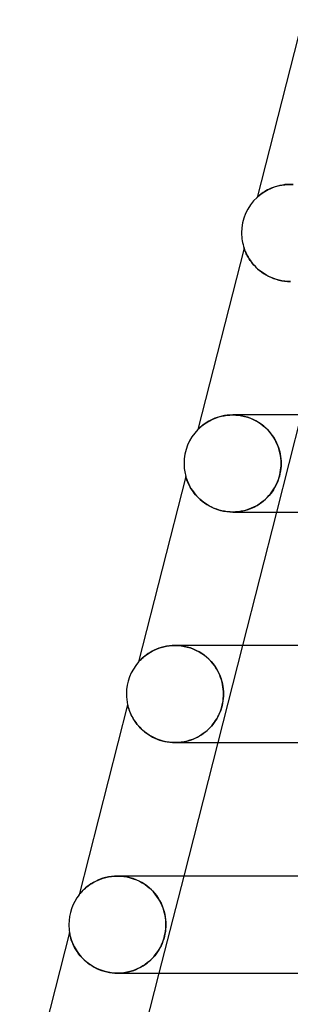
# Model space of a CAD drawing. Header units: millimetres. Extents: x -258 to 258, y -2 to 190.
# Tile 4 of 39: x -185 to -174, y 122 to 163. Entities that reach past the tile are written whole.
import ezdxf

# ---------------------------------------------------------------- set-up
doc = ezdxf.new("R2010")
doc.units = ezdxf.units.MM
doc.layers.add('HIDDEN', color=7, linetype='Continuous')
doc.layers.add('THICK', color=7, linetype='Continuous')

msp = doc.modelspace()

# ---------------------------------------------------------------- linework, layer by layer
at = {"layer": 'HIDDEN'}
for p, q in [((-174.859, 155.804), (-174.931, 155.768)), ((-174.782, 155.839), (-174.859, 155.804)), ((-174.7, 155.872), (-174.782, 155.839)), ((-174.612, 155.902), (-174.7, 155.872)), ((-174.519, 155.93), (-174.612, 155.902)), ((-174.422, 155.953), (-174.519, 155.93)), ((-174.32, 155.973), (-174.422, 155.953)), ((-174.214, 155.988), (-174.32, 155.973)), ((-174.105, 155.997), (-174.214, 155.988)), ((-173.992, 156), (-174.105, 155.997)), ((-173.88, 155.997), (-173.992, 156)), ((-173.991, 156), (-173.873, 155.997)), ((-175.359, 155.467), (-175.362, 155.464)), ((-175.349, 155.477), (-175.359, 155.467)), ((-175.332, 155.491), (-175.349, 155.477)), ((-175.31, 155.511), (-175.332, 155.491)), ((-175.282, 155.535), (-175.31, 155.511)), ((-175.248, 155.562), (-175.282, 155.535)), ((-175.208, 155.593), (-175.248, 155.562)), ((-175.164, 155.625), (-175.208, 155.593)), ((-175.113, 155.66), (-175.164, 155.625)), ((-175.058, 155.696), (-175.113, 155.66)), ((-174.997, 155.732), (-175.058, 155.696)), ((-174.931, 155.768), (-174.997, 155.732)), ((-175.898, 153.368), (-175.896, 153.364)), ((-175.896, 153.364), (-175.893, 153.353)), ((-175.893, 153.353), (-175.886, 153.335)), ((-175.886, 153.335), (-175.877, 153.309)), ((-175.877, 153.309), (-175.864, 153.275)), ((-175.864, 153.275), (-175.847, 153.235)), ((-175.847, 153.235), (-175.826, 153.186)), ((-175.826, 153.186), (-175.8, 153.133)), ((-175.8, 153.133), (-175.771, 153.074)), ((-175.771, 153.074), (-175.736, 153.011)), ((-175.736, 153.011), (-175.696, 152.945)), ((-175.696, 152.945), (-175.651, 152.876)), ((-175.651, 152.876), (-175.6, 152.806)), ((-175.6, 152.806), (-175.544, 152.735)), ((-175.544, 152.735), (-175.482, 152.664)), ((-175.482, 152.664), (-175.415, 152.593)), ((-175.415, 152.593), (-175.343, 152.524)), ((-175.343, 152.524), (-175.265, 152.457)), ((-175.265, 152.457), (-175.182, 152.392)), ((-175.182, 152.392), (-175.093, 152.331)), ((-175.093, 152.331), (-174.999, 152.273)), ((-174.999, 152.273), (-174.9, 152.219)), ((-174.9, 152.219), (-174.797, 152.17)), ((-174.797, 152.17), (-174.688, 152.126)), ((-174.688, 152.126), (-174.576, 152.088)), ((-174.576, 152.088), (-174.461, 152.057)), ((-174.461, 152.057), (-174.344, 152.032)), ((-174.344, 152.032), (-174.225, 152.014)), ((-174.225, 152.014), (-174.106, 152.003)), ((-174.106, 152.003), (-173.987, 152)), ((-176.708, 146.471), (-176.813, 146.45)), ((-176.598, 146.487), (-176.708, 146.471)), ((-176.485, 146.496), (-176.598, 146.487)), ((-176.368, 146.5), (-176.485, 146.496)), ((-176.25, 146.497), (-176.368, 146.5)), ((-176.365, 146.5), (-176.244, 146.496)), ((-176.129, 146.486), (-176.25, 146.497)), ((-176.244, 146.496), (-176.122, 146.485)), ((-176.008, 146.468), (-176.129, 146.486)), ((-176.122, 146.485), (-176, 146.467)), ((-175.885, 146.442), (-176.008, 146.468)), ((-176, 146.467), (-175.877, 146.44)), ((-174.545, 142.5), (-173.523, 146.5)), ((-177.64, 146.048), (-177.681, 146.014)), ((-177.593, 146.085), (-177.64, 146.048)), ((-177.541, 146.124), (-177.593, 146.085)), ((-177.482, 146.164), (-177.541, 146.124)), ((-177.418, 146.204), (-177.482, 146.164)), ((-177.348, 146.245), (-177.418, 146.204)), ((-177.272, 146.285), (-177.348, 146.245)), ((-177.19, 146.324), (-177.272, 146.285)), ((-177.103, 146.361), (-177.19, 146.324)), ((-177.011, 146.394), (-177.103, 146.361)), ((-176.914, 146.424), (-177.011, 146.394)), ((-176.813, 146.45), (-176.914, 146.424)), ((-175.763, 146.408), (-175.885, 146.442)), ((-175.877, 146.44), (-175.756, 146.406)), ((-175.642, 146.365), (-175.763, 146.408)), ((-175.756, 146.406), (-175.638, 146.364)), ((-175.523, 146.315), (-175.642, 146.365)), ((-175.638, 146.364), (-175.523, 146.315)), ((-175.408, 146.257), (-175.523, 146.315)), ((-175.523, 146.315), (-175.412, 146.259)), ((-175.412, 146.259), (-175.305, 146.197)), ((-175.297, 146.191), (-175.408, 146.257)), ((-175.305, 146.197), (-175.205, 146.13)), ((-175.191, 146.119), (-175.297, 146.191)), ((-175.205, 146.13), (-175.11, 146.057)), ((-175.09, 146.042), (-175.191, 146.119)), ((-175.11, 146.057), (-175.02, 145.98)), ((-177.802, 145.902), (-177.805, 145.898)), ((-177.79, 145.913), (-177.802, 145.902)), ((-177.772, 145.931), (-177.79, 145.913)), ((-177.748, 145.954), (-177.772, 145.931)), ((-177.717, 145.982), (-177.748, 145.954)), ((-177.681, 146.014), (-177.717, 145.982)), ((-174.996, 145.958), (-175.09, 146.042)), ((-175.02, 145.98), (-174.937, 145.9)), ((-174.908, 145.87), (-174.996, 145.958)), ((-174.937, 145.9), (-174.859, 145.815)), ((-174.827, 145.777), (-174.908, 145.87)), ((-174.859, 145.815), (-174.788, 145.728)), ((-174.752, 145.68), (-174.827, 145.777)), ((-174.788, 145.728), (-174.722, 145.638)), ((-174.684, 145.58), (-174.752, 145.68)), ((-174.722, 145.638), (-174.662, 145.546)), ((-174.622, 145.477), (-174.684, 145.58)), ((-174.662, 145.546), (-174.608, 145.451)), ((-174.568, 145.371), (-174.622, 145.477)), ((-174.608, 145.451), (-174.561, 145.356)), ((-174.52, 145.263), (-174.568, 145.371)), ((-174.561, 145.356), (-174.519, 145.26)), ((-174.479, 145.154), (-174.52, 145.263)), ((-174.519, 145.26), (-174.483, 145.164)), ((-174.483, 145.164), (-174.452, 145.068)), ((-174.445, 145.044), (-174.479, 145.154)), ((-174.452, 145.068), (-174.427, 144.973)), ((-174.418, 144.935), (-174.445, 145.044)), ((-174.427, 144.973), (-174.406, 144.878)), ((-174.397, 144.826), (-174.418, 144.935)), ((-174.406, 144.878), (-174.391, 144.784)), ((-174.383, 144.719), (-174.397, 144.826)), ((-174.391, 144.784), (-174.38, 144.691)), ((-174.374, 144.611), (-174.383, 144.719)), ((-174.38, 144.691), (-174.374, 144.596)), ((-174.372, 144.5), (-174.375, 144.395)), ((-174.372, 144.5), (-174.374, 144.611)), ((-174.374, 144.596), (-174.372, 144.5)), ((-174.374, 144.409), (-174.372, 144.5)), ((-174.454, 143.935), (-174.428, 144.031)), ((-174.417, 144.077), (-174.443, 143.973)), ((-174.428, 144.031), (-174.407, 144.127)), ((-174.397, 144.183), (-174.417, 144.077)), ((-174.407, 144.127), (-174.391, 144.222)), ((-174.383, 144.29), (-174.397, 144.183)), ((-174.391, 144.222), (-174.38, 144.316)), ((-174.375, 144.395), (-174.383, 144.29)), ((-174.38, 144.316), (-174.374, 144.409)), ((-178.3, 143.959), (-178.3, 143.957)), ((-178.3, 143.957), (-178.298, 143.95)), ((-178.298, 143.95), (-178.294, 143.936)), ((-178.294, 143.936), (-178.287, 143.915)), ((-178.287, 143.915), (-178.278, 143.885)), ((-178.278, 143.885), (-178.264, 143.844)), ((-178.264, 143.844), (-178.246, 143.795)), ((-178.246, 143.795), (-178.224, 143.74)), ((-178.224, 143.74), (-178.197, 143.68)), ((-178.197, 143.68), (-178.166, 143.615)), ((-178.166, 143.615), (-178.13, 143.546)), ((-174.599, 143.573), (-174.557, 143.659)), ((-174.549, 143.677), (-174.593, 143.586)), ((-174.557, 143.659), (-174.518, 143.749)), ((-174.509, 143.772), (-174.549, 143.677)), ((-174.518, 143.749), (-174.484, 143.841)), ((-174.474, 143.871), (-174.509, 143.772)), ((-174.484, 143.841), (-174.454, 143.935)), ((-174.443, 143.973), (-174.474, 143.871)), ((-178.13, 143.546), (-178.089, 143.474)), ((-178.089, 143.474), (-178.041, 143.4)), ((-178.041, 143.4), (-177.988, 143.325)), ((-177.988, 143.325), (-177.929, 143.248)), ((-177.929, 143.248), (-177.864, 143.171)), ((-174.872, 143.175), (-174.808, 143.252)), ((-174.801, 143.26), (-174.861, 143.187)), ((-174.808, 143.252), (-174.749, 143.33)), ((-174.745, 143.336), (-174.801, 143.26)), ((-174.749, 143.33), (-174.695, 143.41)), ((-174.691, 143.415), (-174.745, 143.336)), ((-174.695, 143.41), (-174.645, 143.49)), ((-174.64, 143.499), (-174.691, 143.415)), ((-174.645, 143.49), (-174.599, 143.573)), ((-174.593, 143.586), (-174.64, 143.499)), ((-177.864, 143.171), (-177.791, 143.094)), ((-177.791, 143.094), (-177.712, 143.019)), ((-177.712, 143.019), (-177.627, 142.946)), ((-177.627, 142.946), (-177.535, 142.877)), ((-177.535, 142.877), (-177.437, 142.811)), ((-177.437, 142.811), (-177.334, 142.75)), ((-175.358, 142.773), (-175.265, 142.831)), ((-175.23, 142.856), (-175.317, 142.798)), ((-175.265, 142.831), (-175.177, 142.894)), ((-175.147, 142.916), (-175.23, 142.856)), ((-175.177, 142.894), (-175.093, 142.96)), ((-175.069, 142.98), (-175.147, 142.916)), ((-175.093, 142.96), (-175.014, 143.029)), ((-174.995, 143.047), (-175.069, 142.98)), ((-175.014, 143.029), (-174.94, 143.101)), ((-174.926, 143.116), (-174.995, 143.047)), ((-174.94, 143.101), (-174.872, 143.175)), ((-174.861, 143.187), (-174.926, 143.116)), ((-177.334, 142.75), (-177.224, 142.694)), ((-177.224, 142.694), (-177.11, 142.644)), ((-177.11, 142.644), (-176.991, 142.601)), ((-176.991, 142.601), (-176.868, 142.565)), ((-176.868, 142.565), (-176.743, 142.536)), ((-176.743, 142.536), (-176.616, 142.516)), ((-176.616, 142.516), (-176.489, 142.504)), ((-176.489, 142.504), (-176.363, 142.5)), ((-176.363, 142.5), (-176.239, 142.504)), ((-176.248, 142.503), (-176.361, 142.5)), ((-176.135, 142.513), (-176.248, 142.503)), ((-176.239, 142.504), (-176.118, 142.515)), ((-176.023, 142.529), (-176.135, 142.513)), ((-176.118, 142.515), (-175.999, 142.534)), ((-175.914, 142.552), (-176.023, 142.529)), ((-175.999, 142.534), (-175.883, 142.559)), ((-175.807, 142.58), (-175.914, 142.552)), ((-175.883, 142.559), (-175.77, 142.591)), ((-175.703, 142.613), (-175.807, 142.58)), ((-175.77, 142.591), (-175.661, 142.628)), ((-175.601, 142.652), (-175.703, 142.613)), ((-175.661, 142.628), (-175.556, 142.671)), ((-175.503, 142.696), (-175.601, 142.652)), ((-175.556, 142.671), (-175.455, 142.72)), ((-175.408, 142.745), (-175.503, 142.696)), ((-175.455, 142.72), (-175.358, 142.773)), ((-175.317, 142.798), (-175.408, 142.745)), ((-179.695, 136.76), (-179.778, 136.713)), ((-179.606, 136.805), (-179.695, 136.76)), ((-179.513, 136.846), (-179.606, 136.805)), ((-179.415, 136.884), (-179.513, 136.846)), ((-179.313, 136.917), (-179.415, 136.884)), ((-179.206, 136.946), (-179.313, 136.917)), ((-179.095, 136.969), (-179.206, 136.946)), ((-178.98, 136.986), (-179.095, 136.969)), ((-178.862, 136.996), (-178.98, 136.986)), ((-178.741, 137), (-178.862, 136.996)), ((-178.743, 137), (-178.619, 136.996)), ((-178.616, 136.996), (-178.741, 137)), ((-178.619, 136.996), (-178.494, 136.985)), ((-178.489, 136.984), (-178.616, 136.996)), ((-178.494, 136.985), (-178.367, 136.965)), ((-178.361, 136.964), (-178.489, 136.984)), ((-178.367, 136.965), (-178.239, 136.937)), ((-178.234, 136.935), (-178.361, 136.964)), ((-178.239, 136.937), (-178.113, 136.9)), ((-178.109, 136.898), (-178.234, 136.935)), ((-178.113, 136.9), (-177.989, 136.854)), ((-177.987, 136.853), (-178.109, 136.898)), ((-177.989, 136.854), (-177.868, 136.8)), ((-177.868, 136.8), (-177.987, 136.853)), ((-177.754, 136.741), (-177.868, 136.8)), ((-177.868, 136.8), (-177.751, 136.739)), ((-177.645, 136.674), (-177.754, 136.741)), ((-177.751, 136.739), (-177.639, 136.67)), ((-176.971, 133), (-175.949, 137)), ((-180.246, 136.327), (-180.251, 136.322)), ((-180.232, 136.343), (-180.246, 136.327)), ((-180.209, 136.367), (-180.232, 136.343)), ((-180.179, 136.398), (-180.209, 136.367)), ((-180.143, 136.434), (-180.179, 136.398)), ((-180.099, 136.475), (-180.143, 136.434)), ((-180.049, 136.519), (-180.099, 136.475)), ((-179.991, 136.567), (-180.049, 136.519)), ((-179.927, 136.615), (-179.991, 136.567)), ((-179.855, 136.665), (-179.927, 136.615)), ((-179.778, 136.713), (-179.855, 136.665)), ((-177.543, 136.602), (-177.645, 136.674)), ((-177.639, 136.67), (-177.533, 136.595)), ((-177.446, 136.525), (-177.543, 136.602)), ((-177.533, 136.595), (-177.433, 136.514)), ((-177.355, 136.443), (-177.446, 136.525)), ((-177.433, 136.514), (-177.34, 136.427)), ((-177.272, 136.357), (-177.355, 136.443)), ((-177.34, 136.427), (-177.253, 136.336)), ((-177.194, 136.268), (-177.272, 136.357)), ((-177.253, 136.336), (-177.174, 136.242)), ((-177.123, 136.175), (-177.194, 136.268)), ((-177.174, 136.242), (-177.101, 136.143)), ((-177.059, 136.079), (-177.123, 136.175)), ((-177.101, 136.143), (-177.035, 136.041)), ((-177.001, 135.982), (-177.059, 136.079)), ((-177.035, 136.041), (-176.977, 135.938)), ((-176.949, 135.883), (-177.001, 135.982)), ((-176.977, 135.938), (-176.926, 135.834)), ((-176.904, 135.784), (-176.949, 135.883)), ((-176.926, 135.834), (-176.882, 135.73)), ((-176.866, 135.685), (-176.904, 135.784)), ((-176.882, 135.73), (-176.845, 135.625)), ((-176.833, 135.586), (-176.866, 135.685)), ((-176.845, 135.625), (-176.814, 135.521)), ((-176.806, 135.488), (-176.833, 135.586)), ((-176.814, 135.521), (-176.79, 135.418)), ((-176.784, 135.391), (-176.806, 135.488)), ((-176.79, 135.418), (-176.771, 135.314)), ((-176.768, 135.295), (-176.784, 135.391)), ((-176.771, 135.314), (-176.758, 135.21)), ((-176.756, 135.199), (-176.768, 135.295)), ((-176.758, 135.21), (-176.75, 135.105)), ((-176.749, 135.1), (-176.756, 135.199)), ((-176.75, 135.105), (-176.747, 135)), ((-176.747, 135), (-176.749, 135.1)), ((-176.768, 134.716), (-176.784, 134.62)), ((-176.779, 134.646), (-176.765, 134.736)), ((-176.756, 134.811), (-176.768, 134.716)), ((-176.765, 134.736), (-176.755, 134.825)), ((-176.75, 134.905), (-176.756, 134.811)), ((-176.755, 134.825), (-176.749, 134.913)), ((-176.747, 135), (-176.75, 134.905)), ((-176.749, 134.913), (-176.747, 135)), ((-180.701, 134.559), (-180.7, 134.555)), ((-180.7, 134.555), (-180.697, 134.543)), ((-180.697, 134.543), (-180.692, 134.524)), ((-180.692, 134.524), (-180.686, 134.498)), ((-180.686, 134.498), (-180.677, 134.466)), ((-180.677, 134.466), (-180.666, 134.428)), ((-180.666, 134.428), (-180.653, 134.387)), ((-180.653, 134.387), (-180.637, 134.342)), ((-180.637, 134.342), (-180.62, 134.295)), ((-180.62, 134.295), (-180.6, 134.245)), ((-176.908, 134.215), (-176.875, 134.296)), ((-176.862, 134.333), (-176.897, 134.241)), ((-176.875, 134.296), (-176.846, 134.381)), ((-176.831, 134.427), (-176.862, 134.333)), ((-176.846, 134.381), (-176.82, 134.468)), ((-176.805, 134.523), (-176.831, 134.427)), ((-176.82, 134.468), (-176.797, 134.557)), ((-176.784, 134.62), (-176.805, 134.523)), ((-176.797, 134.557), (-176.779, 134.646)), ((-180.6, 134.245), (-180.577, 134.192)), ((-180.577, 134.192), (-180.551, 134.136)), ((-180.551, 134.136), (-180.522, 134.078)), ((-180.522, 134.078), (-180.488, 134.018)), ((-180.488, 134.018), (-180.452, 133.956)), ((-180.452, 133.956), (-180.411, 133.892)), ((-180.411, 133.892), (-180.366, 133.828)), ((-177.072, 133.906), (-177.126, 133.828)), ((-177.119, 133.837), (-177.07, 133.91)), ((-177.023, 133.985), (-177.072, 133.906)), ((-177.07, 133.91), (-177.024, 133.984)), ((-177.024, 133.984), (-176.982, 134.06)), ((-176.978, 134.067), (-177.023, 133.985)), ((-176.982, 134.06), (-176.943, 134.136)), ((-176.936, 134.152), (-176.978, 134.067)), ((-176.943, 134.136), (-176.908, 134.215)), ((-176.897, 134.241), (-176.936, 134.152)), ((-180.366, 133.828), (-180.316, 133.763)), ((-180.316, 133.763), (-180.262, 133.698)), ((-180.262, 133.698), (-180.203, 133.633)), ((-180.203, 133.633), (-180.141, 133.569)), ((-180.141, 133.569), (-180.073, 133.507)), ((-180.073, 133.507), (-180.002, 133.447)), ((-177.493, 133.44), (-177.421, 133.5)), ((-177.387, 133.531), (-177.465, 133.463)), ((-177.421, 133.5), (-177.353, 133.563)), ((-177.314, 133.603), (-177.387, 133.531)), ((-177.353, 133.563), (-177.289, 133.629)), ((-177.247, 133.676), (-177.314, 133.603)), ((-177.289, 133.629), (-177.229, 133.696)), ((-177.184, 133.751), (-177.247, 133.676)), ((-177.229, 133.696), (-177.172, 133.766)), ((-177.126, 133.828), (-177.184, 133.751)), ((-177.172, 133.766), (-177.119, 133.837)), ((-180.002, 133.447), (-179.926, 133.389)), ((-179.926, 133.389), (-179.846, 133.333)), ((-179.846, 133.333), (-179.761, 133.28)), ((-179.761, 133.28), (-179.672, 133.23)), ((-179.672, 133.23), (-179.579, 133.185)), ((-179.579, 133.185), (-179.483, 133.143)), ((-179.483, 133.143), (-179.382, 133.106)), ((-179.382, 133.106), (-179.279, 133.074)), ((-179.279, 133.074), (-179.173, 133.048)), ((-178.305, 133.048), (-178.202, 133.074)), ((-178.139, 133.093), (-178.252, 133.06)), ((-178.202, 133.074), (-178.102, 133.105)), ((-178.029, 133.131), (-178.139, 133.093)), ((-178.102, 133.105), (-178.004, 133.141)), ((-177.923, 133.175), (-178.029, 133.131)), ((-178.004, 133.141), (-177.91, 133.181)), ((-177.822, 133.224), (-177.923, 133.175)), ((-177.91, 133.181), (-177.819, 133.226)), ((-177.726, 133.278), (-177.822, 133.224)), ((-177.819, 133.226), (-177.732, 133.274)), ((-177.732, 133.274), (-177.648, 133.326)), ((-177.634, 133.336), (-177.726, 133.278)), ((-177.648, 133.326), (-177.569, 133.382)), ((-177.547, 133.398), (-177.634, 133.336)), ((-177.569, 133.382), (-177.493, 133.44)), ((-177.465, 133.463), (-177.547, 133.398)), ((-179.173, 133.048), (-179.065, 133.027)), ((-179.065, 133.027), (-178.956, 133.012)), ((-178.956, 133.012), (-178.846, 133.003)), ((-178.846, 133.003), (-178.735, 133)), ((-178.612, 133.004), (-178.736, 133)), ((-178.735, 133), (-178.626, 133.003)), ((-178.626, 133.003), (-178.517, 133.012)), ((-178.489, 133.016), (-178.612, 133.004)), ((-178.517, 133.012), (-178.41, 133.027)), ((-178.369, 133.035), (-178.489, 133.016)), ((-178.41, 133.027), (-178.305, 133.048)), ((-178.252, 133.06), (-178.369, 133.035)), ((-181.721, 127.407), (-181.83, 127.369)), ((-181.608, 127.439), (-181.721, 127.407)), ((-181.49, 127.465), (-181.608, 127.439)), ((-181.369, 127.484), (-181.49, 127.465)), ((-181.244, 127.496), (-181.369, 127.484)), ((-181.116, 127.5), (-181.244, 127.496)), ((-181.118, 127.5), (-180.99, 127.496)), ((-180.987, 127.496), (-181.116, 127.5)), ((-180.99, 127.496), (-180.86, 127.484)), ((-180.857, 127.483), (-180.987, 127.496)), ((-180.86, 127.484), (-180.728, 127.462)), ((-180.728, 127.462), (-180.857, 127.483)), ((-180.598, 127.432), (-180.728, 127.462)), ((-180.728, 127.462), (-180.597, 127.432)), ((-180.472, 127.394), (-180.598, 127.432)), ((-180.597, 127.432), (-180.467, 127.392)), ((-180.348, 127.348), (-180.472, 127.394)), ((-180.467, 127.392), (-180.339, 127.344)), ((-179.397, 123.5), (-178.375, 127.5)), ((-182.432, 127.012), (-182.49, 126.96)), ((-182.366, 127.066), (-182.432, 127.012)), ((-182.293, 127.121), (-182.366, 127.066)), ((-182.212, 127.176), (-182.293, 127.121)), ((-182.125, 127.23), (-182.212, 127.176)), ((-182.032, 127.28), (-182.125, 127.23)), ((-181.933, 127.327), (-182.032, 127.28)), ((-181.83, 127.369), (-181.933, 127.327)), ((-180.229, 127.294), (-180.348, 127.348)), ((-180.339, 127.344), (-180.215, 127.286)), ((-180.115, 127.233), (-180.229, 127.294)), ((-180.215, 127.286), (-180.096, 127.221)), ((-180.007, 127.165), (-180.115, 127.233)), ((-180.096, 127.221), (-179.982, 127.148)), ((-179.905, 127.092), (-180.007, 127.165)), ((-179.982, 127.148), (-179.875, 127.069)), ((-179.809, 127.015), (-179.905, 127.092)), ((-179.875, 127.069), (-179.774, 126.984)), ((-179.72, 126.932), (-179.809, 127.015)), ((-179.774, 126.984), (-179.681, 126.893)), ((-182.694, 126.74), (-182.7, 126.733)), ((-182.679, 126.758), (-182.694, 126.74)), ((-182.655, 126.787), (-182.679, 126.758)), ((-182.624, 126.824), (-182.655, 126.787)), ((-182.585, 126.865), (-182.624, 126.824)), ((-182.542, 126.911), (-182.585, 126.865)), ((-182.49, 126.96), (-182.542, 126.911)), ((-179.637, 126.846), (-179.72, 126.932)), ((-179.681, 126.893), (-179.595, 126.798)), ((-179.561, 126.757), (-179.637, 126.846)), ((-179.595, 126.798), (-179.516, 126.699)), ((-179.491, 126.664), (-179.561, 126.757)), ((-179.516, 126.699), (-179.445, 126.596)), ((-179.428, 126.569), (-179.491, 126.664)), ((-179.445, 126.596), (-179.381, 126.49)), ((-179.371, 126.472), (-179.428, 126.569)), ((-179.381, 126.49), (-179.324, 126.381)), ((-179.32, 126.373), (-179.371, 126.472)), ((-179.324, 126.381), (-179.274, 126.27)), ((-179.275, 126.273), (-179.32, 126.373)), ((-179.236, 126.172), (-179.275, 126.273)), ((-179.274, 126.27), (-179.231, 126.157)), ((-179.204, 126.073), (-179.236, 126.172)), ((-179.231, 126.157), (-179.196, 126.044)), ((-179.178, 125.974), (-179.204, 126.073)), ((-179.196, 126.044), (-179.168, 125.932)), ((-179.157, 125.877), (-179.178, 125.974)), ((-179.168, 125.932), (-179.148, 125.821)), ((-179.142, 125.781), (-179.157, 125.877)), ((-179.148, 125.821), (-179.133, 125.712)), ((-179.131, 125.687), (-179.142, 125.781)), ((-179.133, 125.712), (-179.125, 125.605)), ((-179.125, 125.407), (-179.132, 125.311)), ((-179.125, 125.595), (-179.131, 125.687)), ((-179.131, 125.323), (-179.125, 125.412)), ((-179.125, 125.605), (-179.123, 125.5)), ((-179.123, 125.5), (-179.125, 125.595)), ((-179.125, 125.412), (-179.123, 125.5)), ((-179.123, 125.5), (-179.125, 125.407)), ((-183.098, 125.173), (-183.097, 125.168)), ((-183.097, 125.168), (-183.095, 125.155)), ((-183.095, 125.155), (-183.091, 125.134)), ((-183.091, 125.134), (-183.085, 125.106)), ((-183.085, 125.106), (-183.078, 125.071)), ((-183.078, 125.071), (-183.069, 125.032)), ((-183.069, 125.032), (-183.058, 124.988)), ((-183.058, 124.988), (-183.045, 124.942)), ((-179.224, 124.872), (-179.197, 124.96)), ((-179.183, 125.014), (-179.211, 124.914)), ((-179.197, 124.96), (-179.174, 125.05)), ((-179.161, 125.114), (-179.183, 125.014)), ((-179.174, 125.05), (-179.156, 125.142)), ((-179.144, 125.213), (-179.161, 125.114)), ((-179.156, 125.142), (-179.141, 125.233)), ((-179.132, 125.311), (-179.144, 125.213)), ((-179.141, 125.233), (-179.131, 125.323)), ((-183.045, 124.942), (-183.029, 124.892)), ((-183.029, 124.892), (-183.011, 124.839)), ((-183.011, 124.839), (-182.989, 124.781)), ((-182.989, 124.781), (-182.964, 124.721)), ((-182.964, 124.721), (-182.936, 124.658)), ((-182.936, 124.658), (-182.904, 124.592)), ((-182.904, 124.592), (-182.867, 124.525)), ((-179.406, 124.473), (-179.363, 124.549)), ((-179.322, 124.63), (-179.367, 124.542)), ((-179.363, 124.549), (-179.323, 124.627)), ((-179.323, 124.627), (-179.287, 124.706)), ((-179.281, 124.721), (-179.322, 124.63)), ((-179.287, 124.706), (-179.254, 124.787)), ((-179.244, 124.816), (-179.281, 124.721)), ((-179.254, 124.787), (-179.224, 124.872)), ((-179.211, 124.914), (-179.244, 124.816)), ((-182.867, 124.525), (-182.826, 124.456)), ((-182.826, 124.456), (-182.781, 124.386)), ((-182.781, 124.386), (-182.731, 124.315)), ((-182.731, 124.315), (-182.677, 124.246)), ((-182.677, 124.246), (-182.618, 124.177)), ((-182.618, 124.177), (-182.555, 124.109)), ((-179.652, 124.143), (-179.725, 124.067)), ((-179.683, 124.11), (-179.62, 124.179)), ((-179.584, 124.22), (-179.652, 124.143)), ((-179.62, 124.179), (-179.56, 124.25)), ((-179.522, 124.299), (-179.584, 124.22)), ((-179.56, 124.25), (-179.505, 124.323)), ((-179.466, 124.379), (-179.522, 124.299)), ((-179.505, 124.323), (-179.454, 124.397)), ((-179.414, 124.459), (-179.466, 124.379)), ((-179.454, 124.397), (-179.406, 124.473)), ((-179.367, 124.542), (-179.414, 124.459)), ((-182.555, 124.109), (-182.487, 124.042)), ((-182.487, 124.042), (-182.415, 123.978)), ((-182.415, 123.978), (-182.337, 123.916)), ((-182.337, 123.916), (-182.255, 123.856)), ((-182.255, 123.856), (-182.169, 123.8)), ((-182.169, 123.8), (-182.078, 123.747)), ((-182.078, 123.747), (-181.983, 123.698)), ((-180.173, 123.737), (-180.276, 123.686)), ((-180.248, 123.699), (-180.154, 123.748)), ((-180.074, 123.795), (-180.173, 123.737)), ((-180.154, 123.748), (-180.064, 123.8)), ((-179.979, 123.856), (-180.074, 123.795)), ((-180.064, 123.8), (-179.979, 123.857)), ((-179.89, 123.923), (-179.979, 123.856)), ((-179.979, 123.857), (-179.899, 123.916)), ((-179.899, 123.916), (-179.822, 123.978)), ((-179.805, 123.993), (-179.89, 123.923)), ((-179.822, 123.978), (-179.75, 124.043)), ((-179.725, 124.067), (-179.805, 123.993)), ((-179.75, 124.043), (-179.683, 124.11)), ((-181.983, 123.698), (-181.883, 123.654)), ((-181.883, 123.654), (-181.78, 123.614)), ((-181.78, 123.614), (-181.673, 123.58)), ((-181.673, 123.58), (-181.564, 123.551)), ((-181.564, 123.551), (-181.452, 123.529)), ((-181.452, 123.529), (-181.339, 123.513)), ((-181.339, 123.513), (-181.225, 123.503)), ((-181.225, 123.503), (-181.111, 123.5)), ((-181.111, 123.5), (-180.995, 123.504)), ((-180.981, 123.504), (-181.11, 123.5)), ((-180.995, 123.504), (-180.88, 123.514)), ((-180.855, 123.517), (-180.981, 123.504)), ((-180.88, 123.514), (-180.768, 123.53)), ((-180.731, 123.537), (-180.855, 123.517)), ((-180.768, 123.53), (-180.658, 123.553)), ((-180.612, 123.565), (-180.731, 123.537)), ((-180.658, 123.553), (-180.551, 123.582)), ((-180.496, 123.599), (-180.612, 123.565)), ((-180.551, 123.582), (-180.446, 123.616)), ((-180.384, 123.639), (-180.496, 123.599)), ((-180.446, 123.616), (-180.345, 123.655)), ((-180.276, 123.686), (-180.384, 123.639)), ((-180.345, 123.655), (-180.248, 123.699))]:
    msp.add_line(p, q, dxfattribs=at)
at = {"layer": 'THICK'}
for p, q in [((-173.493, 162.785), (-175.362, 155.464)), ((-174.975, 155.744), (-174.901, 155.784)), ((-174.901, 155.784), (-174.821, 155.822)), ((-174.821, 155.822), (-174.734, 155.858)), ((-174.734, 155.858), (-174.643, 155.892)), ((-174.643, 155.892), (-174.545, 155.922)), ((-174.545, 155.922), (-174.442, 155.949)), ((-174.442, 155.949), (-174.335, 155.97)), ((-174.335, 155.97), (-174.223, 155.986)), ((-174.223, 155.986), (-174.109, 155.997)), ((-174.109, 155.997), (-173.991, 156)), ((-175.362, 155.464), (-175.36, 155.466)), ((-175.36, 155.466), (-175.353, 155.473)), ((-175.353, 155.473), (-175.34, 155.484)), ((-175.34, 155.484), (-175.32, 155.502)), ((-175.32, 155.502), (-175.291, 155.527)), ((-175.291, 155.527), (-175.254, 155.557)), ((-175.254, 155.557), (-175.211, 155.591)), ((-175.211, 155.591), (-175.161, 155.627)), ((-175.161, 155.627), (-175.105, 155.666)), ((-175.105, 155.666), (-175.043, 155.705)), ((-175.043, 155.705), (-174.975, 155.744)), ((-175.898, 153.368), (-177.805, 145.898)), ((-175.896, 153.364), (-175.898, 153.368)), ((-175.892, 153.352), (-175.896, 153.364)), ((-175.885, 153.332), (-175.892, 153.352)), ((-175.875, 153.305), (-175.885, 153.332)), ((-175.862, 153.271), (-175.875, 153.305)), ((-175.846, 153.232), (-175.862, 153.271)), ((-175.827, 153.189), (-175.846, 153.232)), ((-175.805, 153.141), (-175.827, 153.189)), ((-175.78, 153.091), (-175.805, 153.141)), ((-175.751, 153.039), (-175.78, 153.091)), ((-175.719, 152.983), (-175.751, 153.039)), ((-175.683, 152.925), (-175.719, 152.983)), ((-175.643, 152.865), (-175.683, 152.925)), ((-175.598, 152.803), (-175.643, 152.865)), ((-175.548, 152.74), (-175.598, 152.803)), ((-175.493, 152.676), (-175.548, 152.74)), ((-175.433, 152.611), (-175.493, 152.676)), ((-175.368, 152.548), (-175.433, 152.611)), ((-175.299, 152.485), (-175.368, 152.548)), ((-175.224, 152.424), (-175.299, 152.485)), ((-175.144, 152.365), (-175.224, 152.424)), ((-175.059, 152.309), (-175.144, 152.365)), ((-174.969, 152.256), (-175.059, 152.309)), ((-174.874, 152.206), (-174.969, 152.256)), ((-174.775, 152.161), (-174.874, 152.206)), ((-174.672, 152.12), (-174.775, 152.161)), ((-174.564, 152.085), (-174.672, 152.12)), ((-174.453, 152.055), (-174.564, 152.085)), ((-174.339, 152.031), (-174.453, 152.055)), ((-174.223, 152.014), (-174.339, 152.031)), ((-174.105, 152.003), (-174.223, 152.014)), ((-173.986, 152), (-174.105, 152.003)), ((-176.836, 146.444), (-176.724, 146.468)), ((-176.724, 146.468), (-176.608, 146.485)), ((-176.608, 146.485), (-176.488, 146.496)), ((-176.488, 146.496), (-176.365, 146.5)), ((-1.853, 146.5), (-176.365, 146.5)), ((-177.684, 146.011), (-177.638, 146.05)), ((-177.638, 146.05), (-177.586, 146.09)), ((-177.586, 146.09), (-177.528, 146.133)), ((-177.528, 146.133), (-177.463, 146.176)), ((-177.463, 146.176), (-177.393, 146.22)), ((-177.393, 146.22), (-177.315, 146.263)), ((-177.315, 146.263), (-177.231, 146.305)), ((-177.231, 146.305), (-177.142, 146.345)), ((-177.142, 146.345), (-177.045, 146.382)), ((-177.045, 146.382), (-176.943, 146.416)), ((-176.943, 146.416), (-176.836, 146.444)), ((-177.805, 145.898), (-177.803, 145.901)), ((-177.803, 145.901), (-177.794, 145.909)), ((-177.794, 145.909), (-177.779, 145.925)), ((-177.779, 145.925), (-177.755, 145.947)), ((-177.755, 145.947), (-177.723, 145.977)), ((-177.723, 145.977), (-177.684, 146.011)), ((-178.3, 143.959), (-180.251, 136.322)), ((-178.3, 143.956), (-178.3, 143.959)), ((-178.298, 143.948), (-178.3, 143.956)), ((-178.293, 143.935), (-178.298, 143.948)), ((-178.287, 143.915), (-178.293, 143.935)), ((-178.279, 143.888), (-178.287, 143.915)), ((-178.268, 143.856), (-178.279, 143.888)), ((-178.254, 143.818), (-178.268, 143.856)), ((-178.238, 143.777), (-178.254, 143.818)), ((-178.22, 143.731), (-178.238, 143.777)), ((-178.198, 143.682), (-178.22, 143.731)), ((-178.174, 143.63), (-178.198, 143.682)), ((-178.146, 143.576), (-178.174, 143.63)), ((-178.115, 143.52), (-178.146, 143.576)), ((-178.081, 143.461), (-178.115, 143.52)), ((-178.042, 143.401), (-178.081, 143.461)), ((-177.999, 143.339), (-178.042, 143.401)), ((-177.952, 143.276), (-177.999, 143.339)), ((-177.9, 143.213), (-177.952, 143.276)), ((-177.844, 143.149), (-177.9, 143.213)), ((-177.783, 143.086), (-177.844, 143.149)), ((-177.717, 143.023), (-177.783, 143.086)), ((-177.646, 142.963), (-177.717, 143.023)), ((-177.571, 142.903), (-177.646, 142.963)), ((-177.492, 142.847), (-177.571, 142.903)), ((-177.407, 142.792), (-177.492, 142.847)), ((-177.318, 142.742), (-177.407, 142.792)), ((-177.225, 142.694), (-177.318, 142.742)), ((-177.128, 142.651), (-177.225, 142.694)), ((-177.026, 142.613), (-177.128, 142.651)), ((-176.921, 142.579), (-177.026, 142.613)), ((-176.813, 142.551), (-176.921, 142.579)), ((-176.702, 142.529), (-176.813, 142.551)), ((-176.59, 142.513), (-176.702, 142.529)), ((-176.476, 142.503), (-176.59, 142.513)), ((-176.361, 142.5), (-176.476, 142.503)), ((-176.364, 142.5), (-2, 142.5)), ((-175.949, 137), (-174.545, 142.5)), ((-179.836, 136.677), (-179.763, 136.722)), ((-179.763, 136.722), (-179.685, 136.765)), ((-179.685, 136.765), (-179.601, 136.808)), ((-179.601, 136.808), (-179.511, 136.847)), ((-179.511, 136.847), (-179.415, 136.884)), ((-179.415, 136.884), (-179.314, 136.917)), ((-179.314, 136.917), (-179.208, 136.945)), ((-179.208, 136.945), (-179.097, 136.968)), ((-179.097, 136.968), (-178.983, 136.985)), ((-178.983, 136.985), (-178.865, 136.996)), ((-178.865, 136.996), (-178.743, 137)), ((-1.872, 137), (-178.74, 137)), ((-180.251, 136.322), (-180.248, 136.325)), ((-180.248, 136.325), (-180.241, 136.333)), ((-180.241, 136.333), (-180.228, 136.348)), ((-180.228, 136.348), (-180.208, 136.369)), ((-180.208, 136.369), (-180.181, 136.397)), ((-180.181, 136.397), (-180.148, 136.429)), ((-180.148, 136.429), (-180.11, 136.466)), ((-180.11, 136.466), (-180.066, 136.505)), ((-180.066, 136.505), (-180.017, 136.546)), ((-180.017, 136.546), (-179.962, 136.589)), ((-179.962, 136.589), (-179.902, 136.633)), ((-179.902, 136.633), (-179.836, 136.677)), ((-180.701, 134.559), (-182.7, 126.733)), ((-180.7, 134.557), (-180.701, 134.559)), ((-180.699, 134.551), (-180.7, 134.557)), ((-180.696, 134.538), (-180.699, 134.551)), ((-180.691, 134.518), (-180.696, 134.538)), ((-180.683, 134.488), (-180.691, 134.518)), ((-180.672, 134.449), (-180.683, 134.488)), ((-180.657, 134.401), (-180.672, 134.449)), ((-180.639, 134.345), (-180.657, 134.401)), ((-180.616, 134.284), (-180.639, 134.345)), ((-180.588, 134.217), (-180.616, 134.284)), ((-180.555, 134.145), (-180.588, 134.217)), ((-180.517, 134.069), (-180.555, 134.145)), ((-180.473, 133.991), (-180.517, 134.069)), ((-180.423, 133.911), (-180.473, 133.991)), ((-180.367, 133.83), (-180.423, 133.911)), ((-180.306, 133.75), (-180.367, 133.83)), ((-180.238, 133.671), (-180.306, 133.75)), ((-180.164, 133.593), (-180.238, 133.671)), ((-180.084, 133.517), (-180.164, 133.593)), ((-179.999, 133.444), (-180.084, 133.517)), ((-179.907, 133.375), (-179.999, 133.444)), ((-179.809, 133.309), (-179.907, 133.375)), ((-179.705, 133.248), (-179.809, 133.309)), ((-179.596, 133.193), (-179.705, 133.248)), ((-179.482, 133.143), (-179.596, 133.193)), ((-179.363, 133.1), (-179.482, 133.143)), ((-179.241, 133.064), (-179.363, 133.1)), ((-179.116, 133.036), (-179.241, 133.064)), ((-178.99, 133.016), (-179.116, 133.036)), ((-178.863, 133.004), (-178.99, 133.016)), ((-178.736, 133), (-178.863, 133.004)), ((-178.739, 133), (-2, 133)), ((-178.375, 127.5), (-176.971, 133)), ((-181.815, 127.375), (-181.71, 127.411)), ((-181.71, 127.411), (-181.6, 127.441)), ((-181.6, 127.441), (-181.485, 127.466)), ((-181.485, 127.466), (-181.367, 127.484)), ((-181.367, 127.484), (-181.244, 127.496)), ((-181.244, 127.496), (-181.118, 127.5)), ((-1.89, 127.5), (-181.115, 127.5)), ((-182.493, 126.957), (-182.443, 127.003)), ((-182.443, 127.003), (-182.386, 127.05)), ((-182.386, 127.05), (-182.323, 127.099)), ((-182.323, 127.099), (-182.254, 127.149)), ((-182.254, 127.149), (-182.178, 127.198)), ((-182.178, 127.198), (-182.097, 127.245)), ((-182.097, 127.245), (-182.009, 127.292)), ((-182.009, 127.292), (-181.915, 127.335)), ((-181.915, 127.335), (-181.815, 127.375)), ((-182.7, 126.733), (-182.697, 126.737)), ((-182.697, 126.737), (-182.687, 126.749)), ((-182.687, 126.749), (-182.671, 126.768)), ((-182.671, 126.768), (-182.647, 126.797)), ((-182.647, 126.797), (-182.616, 126.832)), ((-182.616, 126.832), (-182.58, 126.871)), ((-182.58, 126.871), (-182.539, 126.913)), ((-182.539, 126.913), (-182.493, 126.957)), ((-183.098, 125.173), (-185.153, 117.126)), ((-183.098, 125.17), (-183.098, 125.173)), ((-183.096, 125.163), (-183.098, 125.17)), ((-183.094, 125.149), (-183.096, 125.163)), ((-183.09, 125.128), (-183.094, 125.149)), ((-183.084, 125.097), (-183.09, 125.128)), ((-183.074, 125.054), (-183.084, 125.097)), ((-183.061, 125.003), (-183.074, 125.054)), ((-183.045, 124.943), (-183.061, 125.003)), ((-183.024, 124.877), (-183.045, 124.943)), ((-182.998, 124.805), (-183.024, 124.877)), ((-182.967, 124.727), (-182.998, 124.805)), ((-182.93, 124.646), (-182.967, 124.727)), ((-182.888, 124.562), (-182.93, 124.646)), ((-182.838, 124.475), (-182.888, 124.562)), ((-182.783, 124.388), (-182.838, 124.475)), ((-182.721, 124.302), (-182.783, 124.388)), ((-182.653, 124.216), (-182.721, 124.302)), ((-182.578, 124.133), (-182.653, 124.216)), ((-182.497, 124.052), (-182.578, 124.133)), ((-182.409, 123.973), (-182.497, 124.052)), ((-182.315, 123.899), (-182.409, 123.973)), ((-182.215, 123.829), (-182.315, 123.899)), ((-182.108, 123.764), (-182.215, 123.829)), ((-181.995, 123.704), (-182.108, 123.764)), ((-181.877, 123.651), (-181.995, 123.704)), ((-181.755, 123.605), (-181.877, 123.651)), ((-181.629, 123.567), (-181.755, 123.605)), ((-181.5, 123.538), (-181.629, 123.567)), ((-181.37, 123.516), (-181.5, 123.538)), ((-181.24, 123.504), (-181.37, 123.516)), ((-181.11, 123.5), (-181.24, 123.504)), ((-181.114, 123.5), (-2, 123.5)), ((-180.801, 118), (-179.397, 123.5))]:
    msp.add_line(p, q, dxfattribs=at)
for centre, start, end in [((-174, 154), 132.9326, 180), ((-174, 154), 180, 198.4157), ((-176.375, 144.5), 135.6556, 180), ((-176.375, 144.5), 180, 195.6927), ((-178.75, 135), 138.6241, 180), ((-178.75, 135), 180, 192.7243), ((-181.125, 125.5), 141.9297, 180), ((-181.125, 125.5), 180, 189.4186)]:
    msp.add_arc(centre, 2, start, end, dxfattribs=at)

doc.saveas('drawing.dxf')
